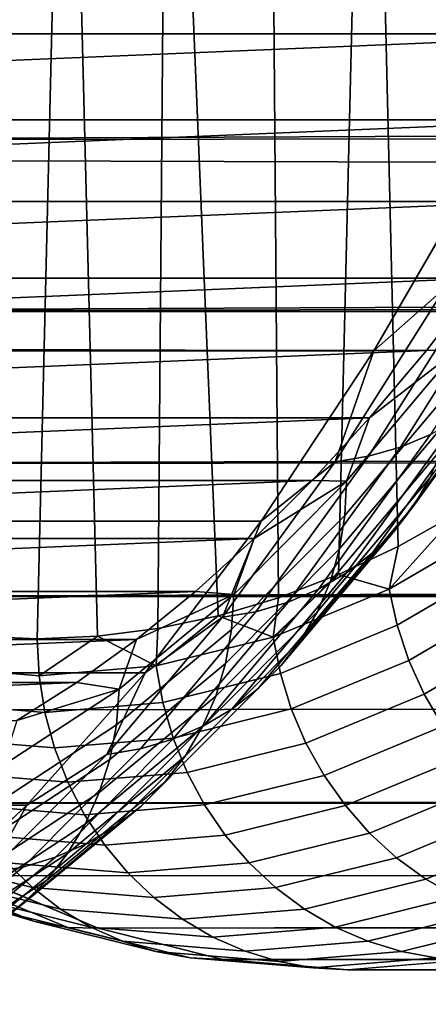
# Model space of a CAD drawing. Header units: metres. Extents: x -22 to 239, y -22 to 22.
# Tile 118 of 256: x 110.419 to 111.407, y -15.583 to -13.203. Entities that reach past the tile are written whole.
import ezdxf

# ---------------------------------------------------------------- set-up
doc = ezdxf.new("R2010")
doc.units = ezdxf.units.M
doc.layers.add('solid_10_151_033_XXX', color=7, linetype='CONTINUOUS')

msp = doc.modelspace()

# ---------------------------------------------------------------- linework, layer by layer
at = {"layer": 'solid_10_151_033_XXX'}
for points in [[(111.263206, -11.513439, 168.474701), (111.502159, -11.348717, 167.818192), (111.477898, -14.396099, 167.884827), (111.33419, -14.476535, 168.279678)], [(111.021294, -11.635186, 169.139359), (111.263206, -11.513439, 168.474701), (111.189743, -14.544704, 168.676529), (111.044678, -14.600559, 169.075119)], [(111.263206, -11.513439, 168.474701), (111.33419, -14.476535, 168.279678), (111.189743, -14.544704, 168.676529)], [(110.777252, -11.713529, 169.809845), (111.021294, -11.635186, 169.139359), (111.044678, -14.600559, 169.075119), (110.899078, -14.644058, 169.475143)], [(110.532051, -11.748157, 170.483536), (110.777252, -11.713529, 169.809845), (110.753136, -14.675138, 169.876114), (110.60704, -14.693789, 170.277496)], [(110.777252, -11.713529, 169.809845), (110.899078, -14.644058, 169.475143), (110.753136, -14.675138, 169.876114)], [(110.286568, -11.738944, 171.15799), (110.532051, -11.748157, 170.483536), (110.460869, -14.7, 170.679108), (110.314697, -14.693789, 171.080704)], [(110.532051, -11.748157, 170.483536), (110.60704, -14.693789, 170.277496), (110.460869, -14.7, 170.679108)], [(111.539925, -13.547572, 162.013), (16.904165, -13.285301, 127.138702), (17.214159, -12.881101, 126.640076), (111.795151, -13.048958, 161.311783)], [(108.605827, -13.496621, 178.114838), (197.192841, -13.132303, 211.009003), (196.900009, -12.924947, 211.244904), (108.346558, -13.039503, 178.827179)], [(106.697113, -13.019126, 177.657578), (106.82531, -13.237755, 177.305344), (112.063301, -13.019179, 162.914078)], [(106.82531, -13.237755, 177.305344), (111.935104, -13.237806, 163.266312), (112.063301, -13.019179, 162.914078)], [(108.605827, -13.496621, 178.114838), (197.48288, -13.329969, 210.76976), (197.192841, -13.132303, 211.009003)], [(106.82531, -13.237755, 177.305344), (106.955566, -13.445555, 176.947464), (111.935104, -13.237806, 163.266312)], [(106.955566, -13.445555, 176.947464), (111.804848, -13.445604, 163.624191), (111.935104, -13.237806, 163.266312)], [(111.275543, -14.003562, 162.739395), (16.605591, -13.656659, 127.647163), (16.904165, -13.285301, 127.138702), (111.539925, -13.547572, 162.013)], [(108.873604, -13.909722, 177.37912), (197.769333, -13.517803, 210.527649), (197.48288, -13.329969, 210.76976), (108.605827, -13.496621, 178.114838)], [(106.955566, -13.445555, 176.947464), (107.087791, -13.642398, 176.584183), (111.804848, -13.445604, 163.624191)], [(107.087791, -13.642398, 176.584183), (111.672615, -13.642445, 163.987488), (111.804848, -13.445604, 163.624191)], [(108.873604, -13.909722, 177.37912), (198.05043, -13.695303, 210.283646), (197.769333, -13.517803, 210.527649)], [(111.446953, -13.852154, 162.527206), (111.275543, -14.003562, 162.739395), (111.539925, -13.547572, 162.013)], [(111.275543, -14.003562, 162.739395), (16.321733, -13.994678, 128.161957), (16.605591, -13.656659, 127.647163)], [(107.087791, -13.642398, 176.584183), (107.221901, -13.828145, 176.215714), (111.672615, -13.642445, 163.987488)], [(107.221901, -13.828145, 176.215714), (111.538506, -13.828189, 164.355942), (111.672615, -13.642445, 163.987488)], [(198.343201, -13.836697, 210.109543), (198.05043, -13.695303, 210.283646), (108.873604, -13.909722, 177.37912), (198.325668, -13.862563, 210.038208)], [(111.340012, -14.236276, 163.332336), (111.604492, -13.817784, 162.605667), (111.676628, -13.788099, 162.650162), (111.412712, -14.205691, 163.375259)], [(111.262718, -14.258367, 163.292297), (111.527611, -13.839226, 162.564499), (111.604492, -13.817784, 162.605667), (111.340012, -14.236276, 163.332336)], [(107.221901, -13.828145, 176.215714), (107.357742, -14.002589, 175.842499), (111.538506, -13.828189, 164.355942)], [(107.357742, -14.002589, 175.842499), (111.402664, -14.00263, 164.729172), (111.538506, -13.828189, 164.355942)], [(111.181808, -14.271687, 163.255676), (111.446953, -13.852154, 162.527206), (111.527611, -13.839226, 162.564499), (111.262718, -14.258367, 163.292297)], [(111.476097, -14.001781, 164.512711), (111.538506, -13.828189, 164.355942), (111.402664, -14.00263, 164.729172)], [(109.14901, -14.277452, 176.622452), (198.593567, -14.019336, 209.792297), (198.325668, -13.862563, 210.038208), (108.873604, -13.909722, 177.37912)], [(111.181808, -14.271687, 163.255676), (111.275543, -14.003562, 162.739395), (111.446953, -13.852154, 162.527206)], [(111.372818, -14.376856, 164.300034), (111.640419, -14.007627, 163.564804), (111.677986, -13.942302, 163.613663), (111.411629, -14.30981, 164.345459)], [(111.002823, -14.415493, 163.488678), (16.054615, -14.300326, 128.681076), (16.321733, -13.994678, 128.161957), (111.275543, -14.003562, 162.739395)], [(107.357742, -14.002589, 175.842499), (107.495247, -14.16565, 175.464706), (111.402664, -14.00263, 164.729172)], [(107.495247, -14.16565, 175.464706), (111.26516, -14.165689, 165.106949), (111.402664, -14.00263, 164.729172)], [(111.181808, -14.271687, 163.255676), (111.002823, -14.415493, 163.488678), (111.275543, -14.003562, 162.739395)], [(111.205574, -14.401768, 165.21196), (111.474121, -14.082858, 164.474136), (111.476097, -14.001781, 164.512711), (111.209099, -14.318855, 165.246277)], [(111.209099, -14.318855, 165.246277), (111.476097, -14.001781, 164.512711), (111.26516, -14.165689, 165.106949)], [(111.476097, -14.001781, 164.512711), (111.402664, -14.00263, 164.729172), (111.26516, -14.165689, 165.106949)], [(111.325745, -14.438143, 164.254288), (111.59449, -14.067339, 163.51593), (111.640419, -14.007627, 163.564804), (111.372818, -14.376856, 164.300034)], [(198.809692, -14.108072, 209.678192), (198.593567, -14.019336, 209.792297), (109.14901, -14.277452, 176.622452), (198.853851, -14.165925, 209.546249)], [(111.192551, -14.482577, 165.175018), (111.462601, -14.161879, 164.43306), (111.474121, -14.082858, 164.474136), (111.205574, -14.401768, 165.21196)], [(111.270996, -14.492897, 164.208801), (111.540756, -14.120687, 163.467651), (111.59449, -14.067339, 163.51593), (111.325745, -14.438143, 164.254288)], [(111.209267, -14.54043, 164.164154), (111.479912, -14.167, 163.420563), (111.540756, -14.120687, 163.467651), (111.270996, -14.492897, 164.208801)], [(107.495247, -14.16565, 175.464706), (107.634277, -14.317158, 175.082718), (111.26516, -14.165689, 165.106949)], [(107.634277, -14.317158, 175.082718), (111.126129, -14.317193, 165.488937), (111.26516, -14.165689, 165.106949)], [(109.431145, -14.598614, 175.84729), (199.10582, -14.302545, 209.300491), (198.853851, -14.165925, 209.546249), (109.14901, -14.277452, 176.622452)], [(111.209099, -14.318855, 165.246277), (111.26516, -14.165689, 165.106949), (111.126129, -14.317193, 165.488937)], [(111.141327, -14.580142, 164.12088), (111.412712, -14.205691, 163.375259), (111.479912, -14.167, 163.420563), (111.209267, -14.54043, 164.164154)], [(111.170181, -14.560267, 165.135925), (111.441681, -14.237848, 164.389984), (111.462601, -14.161879, 164.43306), (111.192551, -14.482577, 165.175018)], [(111.068039, -14.611532, 164.079559), (111.340012, -14.236276, 163.332336), (111.412712, -14.205691, 163.375259), (111.141327, -14.580142, 164.12088)], [(110.990326, -14.634206, 164.040695), (111.262718, -14.258367, 163.292297), (111.340012, -14.236276, 163.332336), (111.068039, -14.611532, 164.079559)], [(111.138756, -14.633859, 165.095169), (111.411629, -14.30981, 164.345459), (111.441681, -14.237848, 164.389984), (111.170181, -14.560267, 165.135925)], [(110.909164, -14.647877, 164.004761), (111.181808, -14.271687, 163.255676), (111.262718, -14.258367, 163.292297), (110.990326, -14.634206, 164.040695)], [(110.909164, -14.647877, 164.004761), (111.002823, -14.415493, 163.488678), (111.181808, -14.271687, 163.255676)], [(111.002823, -14.415493, 163.488678), (15.80584, -14.574821, 129.202744), (16.054615, -14.300326, 128.681076)], [(109.431145, -14.598614, 175.84729), (199.349075, -14.429469, 209.055466), (199.10582, -14.302545, 209.300491)], [(107.634277, -14.317158, 175.082718), (107.774719, -14.456993, 174.696869), (111.126129, -14.317193, 165.488937)], [(107.774719, -14.456993, 174.696869), (110.985695, -14.457025, 165.874786), (111.126129, -14.317193, 165.488937)], [(110.931427, -14.67694, 165.965179), (111.205574, -14.401768, 165.21196), (111.209099, -14.318855, 165.246277), (110.936531, -14.592443, 165.995148)], [(110.936531, -14.592443, 165.995148), (111.209099, -14.318855, 165.246277), (110.985695, -14.457025, 165.874786)], [(111.209099, -14.318855, 165.246277), (111.126129, -14.317193, 165.488937), (110.985695, -14.457025, 165.874786)], [(111.098671, -14.702423, 165.053253), (111.372818, -14.376856, 164.300034), (111.411629, -14.30981, 164.345459), (111.138756, -14.633859, 165.095169)], [(111.05043, -14.765099, 165.010727), (111.325745, -14.438143, 164.254288), (111.372818, -14.376856, 164.300034), (111.098671, -14.702423, 165.053253)], [(111.312721, -14.579555, 168.353012), (111.33419, -14.476535, 168.279678), (111.477898, -14.396099, 167.884827)], [(111.312721, -14.579555, 168.353012), (111.477898, -14.396099, 167.884827), (111.590988, -14.417723, 167.588486)], [(111.002823, -14.415493, 163.488678), (110.722641, -14.782067, 164.258484), (15.576414, -14.819761, 129.725784), (15.80584, -14.574821, 129.202744)], [(110.909164, -14.647877, 164.004761), (110.722641, -14.782067, 164.258484), (111.002823, -14.415493, 163.488678)], [(110.916862, -14.759294, 165.932465), (111.192551, -14.482577, 165.175018), (111.205574, -14.401768, 165.21196), (110.931427, -14.67694, 165.965179)], [(111.312721, -14.579555, 168.353012), (111.590988, -14.417723, 167.588486), (111.611755, -14.504055, 167.575089), (111.331825, -14.666857, 168.344177)], [(109.431145, -14.598614, 175.84729), (199.583221, -14.546988, 208.8116), (199.349075, -14.429469, 209.055466)], [(110.994637, -14.821093, 164.968109), (111.270996, -14.492897, 164.208801), (111.325745, -14.438143, 164.254288), (111.05043, -14.765099, 165.010727)], [(107.774719, -14.456993, 174.696869), (107.916489, -14.585075, 174.307358), (110.985695, -14.457025, 165.874786)], [(107.916489, -14.585075, 174.307358), (110.843918, -14.585104, 166.264297), (110.985695, -14.457025, 165.874786)], [(110.936531, -14.592443, 165.995148), (110.985695, -14.457025, 165.874786), (110.843918, -14.585104, 166.264297)], [(110.893021, -14.838469, 165.89743), (111.170181, -14.560267, 165.135925), (111.192551, -14.482577, 165.175018), (110.916862, -14.759294, 165.932465)], [(110.931992, -14.869701, 164.925949), (111.209267, -14.54043, 164.164154), (111.270996, -14.492897, 164.208801), (110.994637, -14.821093, 164.968109)], [(111.312721, -14.579555, 168.353012), (111.189743, -14.544704, 168.676529), (111.33419, -14.476535, 168.279678)], [(111.331825, -14.666857, 168.344177), (111.611755, -14.504055, 167.575089), (111.641586, -14.588213, 167.565506), (111.360031, -14.751959, 168.339066)], [(110.863297, -14.910313, 164.884766), (111.141327, -14.580142, 164.12088), (111.209267, -14.54043, 164.164154), (110.931992, -14.869701, 164.925949)], [(109.719093, -14.87216, 175.056168), (200.023605, -14.755354, 208.32843), (199.583221, -14.546988, 208.8116), (109.431145, -14.598614, 175.84729)], [(110.860191, -14.913465, 165.860519), (111.138756, -14.633859, 165.095169), (111.170181, -14.560267, 165.135925), (110.893021, -14.838469, 165.89743)], [(111.031792, -14.695514, 169.124863), (111.044678, -14.600559, 169.075119), (111.189743, -14.544704, 168.676529)], [(111.031792, -14.695514, 169.124863), (111.189743, -14.544704, 168.676529), (111.312721, -14.579555, 168.353012)], [(107.916489, -14.585075, 174.307358), (108.059425, -14.701254, 173.914642), (110.843918, -14.585104, 166.264297)], [(108.059425, -14.701254, 173.914642), (110.700981, -14.701281, 166.657028), (110.843918, -14.585104, 166.264297)], [(110.936531, -14.592443, 165.995148), (110.843918, -14.585104, 166.264297), (110.700981, -14.701281, 166.657028)], [(110.789413, -14.942414, 164.845078), (111.068039, -14.611532, 164.079559), (111.141327, -14.580142, 164.12088), (110.863297, -14.910313, 164.884766)], [(111.031792, -14.695514, 169.124863), (111.312721, -14.579555, 168.353012), (111.331825, -14.666857, 168.344177), (111.04921, -14.78351, 169.120651)], [(111.360031, -14.751959, 168.339066), (111.641586, -14.588213, 167.565506), (111.680115, -14.669135, 167.55986), (111.397003, -14.833789, 168.337723)], [(110.652512, -14.907538, 166.731476), (110.931427, -14.67694, 165.965179), (110.936531, -14.592443, 165.995148), (110.659218, -14.821714, 166.75705)], [(110.659218, -14.821714, 166.75705), (110.936531, -14.592443, 165.995148), (110.700981, -14.701281, 166.657028)], [(110.711266, -14.965601, 164.807404), (110.990326, -14.634206, 164.040695), (111.068039, -14.611532, 164.079559), (110.789413, -14.942414, 164.845078)], [(111.031792, -14.695514, 169.124863), (110.899078, -14.644058, 169.475143), (111.044678, -14.600559, 169.075119)], [(110.629845, -14.979581, 164.772186), (110.909164, -14.647877, 164.004761), (110.990326, -14.634206, 164.040695), (110.711266, -14.965601, 164.807404)], [(110.818802, -14.98334, 165.822189), (111.098671, -14.702423, 165.053253), (111.138756, -14.633859, 165.095169), (110.860191, -14.913465, 165.860519)], [(110.629845, -14.979581, 164.772186), (110.722641, -14.782067, 164.258484), (110.909164, -14.647877, 164.004761)], [(110.749084, -14.765236, 169.901596), (110.753136, -14.675138, 169.876114), (110.899078, -14.644058, 169.475143)], [(110.749084, -14.765236, 169.901596), (110.899078, -14.644058, 169.475143), (111.031792, -14.695514, 169.124863)], [(110.749084, -14.765236, 169.901596), (110.60704, -14.693789, 170.277496), (110.753136, -14.675138, 169.876114)], [(110.636383, -14.991186, 166.703064), (110.916862, -14.759294, 165.932465), (110.931427, -14.67694, 165.965179), (110.652512, -14.907538, 166.731476)], [(111.04921, -14.78351, 169.120651), (111.331825, -14.666857, 168.344177), (111.360031, -14.751959, 168.339066), (111.075783, -14.869289, 169.120026)], [(111.397003, -14.833789, 168.337723), (111.680115, -14.669135, 167.55986), (111.726852, -14.745802, 167.558258), (111.442253, -14.911316, 168.340179)], [(108.059425, -14.701254, 173.914642), (108.203445, -14.805469, 173.518936), (110.700981, -14.701281, 166.657028)], [(108.203445, -14.805469, 173.518936), (110.556961, -14.805492, 167.052719), (110.700981, -14.701281, 166.657028)], [(110.465591, -14.789572, 170.680832), (110.181877, -14.765236, 171.459976), (110.314697, -14.693789, 171.080704), (110.460869, -14.7, 170.679108)], [(110.465591, -14.789572, 170.680832), (110.460869, -14.7, 170.679108), (110.60704, -14.693789, 170.277496)], [(110.749084, -14.765236, 169.901596), (110.465591, -14.789572, 170.680832), (110.60704, -14.693789, 170.277496)], [(110.659218, -14.821714, 166.75705), (110.700981, -14.701281, 166.657028), (110.556961, -14.805492, 167.052719)], [(110.749084, -14.765236, 169.901596), (111.031792, -14.695514, 169.124863), (111.04921, -14.78351, 169.120651), (110.764809, -14.85365, 169.902039)], [(110.769363, -15.047213, 165.782944), (111.05043, -14.765099, 165.010727), (111.098671, -14.702423, 165.053253), (110.818802, -14.98334, 165.822189)], [(110.011909, -15.097197, 174.251648), (200.427063, -14.931062, 207.852097), (200.023605, -14.755354, 208.32843), (109.719093, -14.87216, 175.056168)], [(111.075783, -14.869289, 169.120026), (111.360031, -14.751959, 168.339066), (111.397003, -14.833789, 168.337723), (111.111176, -14.951771, 169.123016)], [(110.181877, -14.765236, 171.459976), (110.465591, -14.789572, 170.680832), (110.479713, -14.878016, 170.685974), (110.194206, -14.85365, 171.469757)], [(110.764809, -14.85365, 169.902039), (110.479713, -14.878016, 170.685974), (110.465591, -14.789572, 170.680832), (110.749084, -14.765236, 169.901596)], [(110.611038, -15.071605, 166.672165), (110.893021, -14.838469, 165.89743), (110.916862, -14.759294, 165.932465), (110.636383, -14.991186, 166.703064)], [(110.712509, -15.104277, 165.743256), (110.994637, -14.821093, 164.968109), (111.05043, -14.765099, 165.010727), (110.769363, -15.047213, 165.782944)], [(110.722641, -14.782067, 164.258484), (110.43586, -15.102132, 165.046387), (15.366862, -15.03694, 130.249634), (15.576414, -14.819761, 129.725784)], [(110.629845, -14.979581, 164.772186), (110.43586, -15.102132, 165.046387), (110.722641, -14.782067, 164.258484)], [(110.764809, -14.85365, 169.902039), (111.04921, -14.78351, 169.120651), (111.075783, -14.869289, 169.120026), (110.789734, -14.939836, 169.90596)], [(108.203445, -14.805469, 173.518936), (108.348442, -14.89763, 173.120575), (110.556961, -14.805492, 167.052719)], [(108.348442, -14.89763, 173.120575), (110.411964, -14.897651, 167.451096), (110.556961, -14.805492, 167.052719)], [(110.369682, -15.092863, 167.50856), (110.652512, -14.907538, 166.731476), (110.659218, -14.821714, 166.75705), (110.378014, -15.005973, 167.529663)], [(110.378014, -15.005973, 167.529663), (110.659218, -14.821714, 166.75705), (110.411964, -14.897651, 167.451096)], [(110.659218, -14.821714, 166.75705), (110.556961, -14.805492, 167.052719), (110.411964, -14.897651, 167.451096)], [(110.648941, -15.153814, 165.703629), (110.931992, -14.869701, 164.925949), (110.994637, -14.821093, 164.968109), (110.712509, -15.104277, 165.743256)], [(110.576782, -15.14778, 166.639175), (110.860191, -14.913465, 165.860519), (110.893021, -14.838469, 165.89743), (110.611038, -15.071605, 166.672165)], [(111.111176, -14.951771, 169.123016), (111.397003, -14.833789, 168.337723), (111.442253, -14.911316, 168.340179), (111.15493, -15.029915, 169.129578)], [(110.194206, -14.85365, 171.469757), (110.479713, -14.878016, 170.685974), (110.502777, -14.963376, 170.694366), (110.21582, -14.939836, 171.482773)], [(110.789734, -14.939836, 169.90596), (110.502777, -14.963376, 170.694366), (110.479713, -14.878016, 170.685974), (110.764809, -14.85365, 169.902039)], [(110.579475, -15.195202, 165.664566), (110.863297, -14.910313, 164.884766), (110.931992, -14.869701, 164.925949), (110.648941, -15.153814, 165.703629)], [(110.789734, -14.939836, 169.90596), (111.075783, -14.869289, 169.120026), (111.111176, -14.951771, 169.123016), (110.823532, -15.022708, 169.9133)], [(110.351959, -15.177551, 167.484512), (110.636383, -14.991186, 166.703064), (110.652512, -14.907538, 166.731476), (110.369682, -15.092863, 167.50856)], [(110.504974, -15.227916, 165.626556), (110.789413, -14.942414, 164.845078), (110.863297, -14.910313, 164.884766), (110.579475, -15.195202, 165.664566)], [(110.534065, -15.218753, 166.604507), (110.818802, -14.98334, 165.822189), (110.860191, -14.913465, 165.860519), (110.576782, -15.14778, 166.639175)], [(111.15493, -15.029915, 169.129578), (111.442253, -14.911316, 168.340179), (111.495224, -14.983564, 168.34639), (111.206512, -15.102736, 169.139618)], [(110.011909, -15.097197, 174.251648), (200.794693, -15.077483, 207.38298), (200.427063, -14.931062, 207.852097)], [(110.21582, -14.939836, 171.482773), (110.502777, -14.963376, 170.694366), (110.534988, -15.046379, 170.706085), (110.246437, -15.022708, 171.498856)], [(110.426384, -15.251546, 165.590088), (110.711266, -14.965601, 164.807404), (110.789413, -14.942414, 164.845078), (110.504974, -15.227916, 165.626556)], [(110.823532, -15.022708, 169.9133), (110.534988, -15.046379, 170.706085), (110.502777, -14.963376, 170.694366), (110.789734, -14.939836, 169.90596)], [(110.344696, -15.265794, 165.555618), (110.629845, -14.979581, 164.772186), (110.711266, -14.965601, 164.807404), (110.426384, -15.251546, 165.590088)], [(110.823532, -15.022708, 169.9133), (111.111176, -14.951771, 169.123016), (111.15493, -15.029915, 169.129578), (110.865791, -15.101223, 169.923996)], [(110.325089, -15.258969, 167.457809), (110.611038, -15.071605, 166.672165), (110.636383, -14.991186, 166.703064), (110.351959, -15.177551, 167.484512)], [(110.344696, -15.265794, 165.555618), (110.43586, -15.102132, 165.046387), (110.629845, -14.979581, 164.772186)], [(110.483414, -15.283628, 166.568588), (110.769363, -15.047213, 165.782944), (110.818802, -14.98334, 165.822189), (110.534065, -15.218753, 166.604507)], [(111.206512, -15.102736, 169.139618), (111.495224, -14.983564, 168.34639), (111.555252, -15.049622, 168.356293), (111.265266, -15.169319, 169.153015)], [(110.43586, -15.102132, 165.046387), (15.177764, -15.227786, 130.773087), (15.366862, -15.03694, 130.249634)], [(110.246437, -15.022708, 171.498856), (110.534988, -15.046379, 170.706085), (110.575737, -15.125017, 170.720917), (110.285675, -15.101223, 171.517838)], [(110.865791, -15.101223, 169.923996), (110.575737, -15.125017, 170.720917), (110.534988, -15.046379, 170.706085), (110.823532, -15.022708, 169.9133)], [(110.865791, -15.101223, 169.923996), (111.15493, -15.029915, 169.129578), (111.206512, -15.102736, 169.139618), (110.91597, -15.174391, 169.937881)], [(110.425468, -15.34159, 166.531876), (110.712509, -15.104277, 165.743256), (110.769363, -15.047213, 165.782944), (110.483414, -15.283628, 166.568588)], [(111.265266, -15.169319, 169.153015), (111.555252, -15.049622, 168.356293), (111.621567, -15.108656, 168.369751), (111.330444, -15.228824, 169.169617)], [(110.308647, -15.272991, 173.436386), (201.128601, -15.197869, 206.920364), (200.794693, -15.077483, 207.38298), (110.011909, -15.097197, 174.251648)], [(110.289391, -15.336092, 167.428787), (110.576782, -15.14778, 166.639175), (110.611038, -15.071605, 166.672165), (110.325089, -15.258969, 167.457809)], [(110.43586, -15.102132, 165.046387), (110.143394, -15.374679, 165.84993), (15.008526, -15.394615, 131.297943), (15.177764, -15.227786, 130.773087)], [(110.344696, -15.265794, 165.555618), (110.143394, -15.374679, 165.84993), (110.43586, -15.102132, 165.046387)], [(110.285675, -15.101223, 171.517838), (110.575737, -15.125017, 170.720917), (110.624512, -15.1983, 170.738663), (110.333046, -15.174391, 171.539444)], [(110.360962, -15.391906, 166.494843), (110.648941, -15.153814, 165.703629), (110.712509, -15.104277, 165.743256), (110.425468, -15.34159, 166.531876)], [(110.91597, -15.174391, 169.937881), (110.624512, -15.1983, 170.738663), (110.575737, -15.125017, 170.720917), (110.865791, -15.101223, 169.923996)], [(110.91597, -15.174391, 169.937881), (111.206512, -15.102736, 169.139618), (111.265266, -15.169319, 169.153015), (110.973442, -15.241289, 169.954803)], [(111.330444, -15.228824, 169.169617), (111.621567, -15.108656, 168.369751), (111.693344, -15.159925, 168.386612), (111.401237, -15.280499, 169.189178)], [(110.245323, -15.407947, 167.397812), (110.534065, -15.218753, 166.604507), (110.576782, -15.14778, 166.639175), (110.289391, -15.336092, 167.428787)], [(110.29071, -15.433943, 166.457932), (110.579475, -15.195202, 165.664566), (110.648941, -15.153814, 165.703629), (110.360962, -15.391906, 166.494843)], [(111.401237, -15.280499, 169.189178), (111.693344, -15.159925, 168.386612), (111.769676, -15.20278, 168.406647), (111.476738, -15.323696, 169.211487)], [(110.096123, -15.169319, 172.365219), (110.387947, -15.241289, 171.563431), (110.449684, -15.301076, 171.589478), (110.156715, -15.228824, 172.394409)], [(110.333046, -15.174391, 171.539444), (110.624512, -15.1983, 170.738663), (110.680695, -15.265305, 170.759125), (110.387947, -15.241289, 171.563431)], [(110.973442, -15.241289, 169.954803), (110.680695, -15.265305, 170.759125), (110.624512, -15.1983, 170.738663), (110.91597, -15.174391, 169.937881)], [(110.973442, -15.241289, 169.954803), (111.265266, -15.169319, 169.153015), (111.330444, -15.228824, 169.169617), (111.037476, -15.301076, 169.974533)], [(110.215591, -15.467172, 166.421646), (110.504974, -15.227916, 165.626556), (110.579475, -15.195202, 165.664566), (110.29071, -15.433943, 166.457932)], [(110.60833, -15.39897, 172.613007), (201.43161, -15.295176, 206.462418), (201.128601, -15.197869, 206.920364), (110.308647, -15.272991, 173.436386)], [(110.136551, -15.491173, 166.386414), (110.426384, -15.251546, 165.590088), (110.504974, -15.227916, 165.626556), (110.215591, -15.467172, 166.421646)], [(110.156715, -15.228824, 172.394409), (110.449684, -15.301076, 171.589478), (110.517487, -15.352997, 171.617249), (110.223526, -15.280499, 172.424911)], [(110.193443, -15.473629, 167.365265), (110.483414, -15.283628, 166.568588), (110.534065, -15.218753, 166.604507), (110.245323, -15.407947, 167.397812)], [(111.037476, -15.301076, 169.974533), (111.330444, -15.228824, 169.169617), (111.401237, -15.280499, 169.189178), (111.107269, -15.352997, 169.996841)], [(110.054596, -15.505644, 166.352676), (110.344696, -15.265794, 165.555618), (110.426384, -15.251546, 165.590088), (110.136551, -15.491173, 166.386414)], [(110.078743, -15.236683, 173.294983), (110.372337, -15.357869, 172.488358), (110.452469, -15.382587, 172.520493), (110.158409, -15.261207, 173.328415)], [(110.387947, -15.241289, 171.563431), (110.680695, -15.265305, 170.759125), (110.743584, -15.325185, 170.782013), (110.449684, -15.301076, 171.589478)], [(111.037476, -15.301076, 169.974533), (110.743584, -15.325185, 170.782013), (110.680695, -15.265305, 170.759125), (110.973442, -15.241289, 169.954803)], [(110.158409, -15.261207, 173.328415), (110.452469, -15.382587, 172.520493), (110.535088, -15.397541, 172.552353), (110.240738, -15.276042, 173.361069)], [(110.535088, -15.397541, 172.552353), (110.60833, -15.39897, 172.613007), (110.308647, -15.272991, 173.436386), (110.240738, -15.276042, 173.361069)], [(110.134399, -15.53231, 167.331589), (110.425468, -15.34159, 166.531876), (110.483414, -15.283628, 166.568588), (110.193443, -15.473629, 167.365265)], [(110.223526, -15.280499, 172.424911), (110.517487, -15.352997, 171.617249), (110.590492, -15.396399, 171.646423), (110.2957, -15.323696, 172.45636)], [(110.449684, -15.301076, 171.589478), (110.743584, -15.325185, 170.782013), (110.812378, -15.377189, 170.807053), (110.517487, -15.352997, 171.617249)], [(110.60833, -15.39897, 172.613007), (201.706207, -15.371757, 206.007141), (201.43161, -15.295176, 206.462418)], [(111.107269, -15.352997, 169.996841), (110.812378, -15.377189, 170.807053), (110.743584, -15.325185, 170.782013), (111.037476, -15.301076, 169.974533)], [(111.107269, -15.352997, 169.996841), (111.401237, -15.280499, 169.189178), (111.476738, -15.323696, 169.211487), (111.181946, -15.396399, 170.021423)], [(110.2957, -15.323696, 172.45636), (110.590492, -15.396399, 171.646423), (110.667786, -15.430734, 171.676605), (110.372337, -15.357869, 172.488358)], [(111.181946, -15.396399, 170.021423), (111.476738, -15.323696, 169.211487), (111.556007, -15.357869, 169.236237), (111.260559, -15.430734, 170.047989)], [(110.068939, -15.583252, 167.297165), (110.360962, -15.391906, 166.494843), (110.425468, -15.34159, 166.531876), (110.134399, -15.53231, 167.331589)], [(110.372337, -15.357869, 172.488358), (110.667786, -15.430734, 171.676605), (110.748398, -15.455569, 171.707428), (110.452469, -15.382587, 172.520493)], [(110.517487, -15.352997, 171.617249), (110.812378, -15.377189, 170.807053), (110.886223, -15.420658, 170.833923), (110.590492, -15.396399, 171.646423)], [(110.909981, -15.474722, 171.784225), (201.954056, -15.429293, 205.553635), (201.706207, -15.371757, 206.007141), (110.60833, -15.39897, 172.613007)], [(111.181946, -15.396399, 170.021423), (110.886223, -15.420658, 170.833923), (110.812378, -15.377189, 170.807053), (111.107269, -15.352997, 169.996841)], [(111.260559, -15.430734, 170.047989), (111.556007, -15.357869, 169.236237), (111.638046, -15.382587, 169.263138), (111.342117, -15.455569, 170.076187)], [(110.452469, -15.382587, 172.520493), (110.748398, -15.455569, 171.707428), (110.831299, -15.470593, 171.73851), (110.535088, -15.397541, 172.552353)], [(110.831299, -15.470593, 171.73851), (110.909981, -15.474722, 171.784225), (110.60833, -15.39897, 172.613007), (110.535088, -15.397541, 172.552353)], [(110.590492, -15.396399, 171.646423), (110.886223, -15.420658, 170.833923), (110.964172, -15.455048, 170.862289), (110.667786, -15.430734, 171.676605)], [(111.260559, -15.430734, 170.047989), (110.964172, -15.455048, 170.862289), (110.886223, -15.420658, 170.833923), (111.181946, -15.396399, 170.021423)], [(111.342117, -15.455569, 170.076187), (111.638046, -15.382587, 169.263138), (111.721817, -15.397541, 169.291824), (111.425606, -15.470593, 170.105667)], [(110.667786, -15.430734, 171.676605), (110.964172, -15.455048, 170.862289), (111.045258, -15.479922, 170.891815), (110.748398, -15.455569, 171.707428)], [(202.064178, -15.443282, 205.481995), (201.954056, -15.429293, 205.553635), (110.909981, -15.474722, 171.784225), (202.176514, -15.469131, 205.101364)], [(111.342117, -15.455569, 170.076187), (111.045258, -15.479922, 170.891815), (110.964172, -15.455048, 170.862289), (111.260559, -15.430734, 170.047989)], [(110.748398, -15.455569, 171.707428), (111.045258, -15.479922, 170.891815), (111.128448, -15.494969, 170.922089), (110.831299, -15.470593, 171.73851)], [(110.909981, -15.474722, 171.784225), (202.374908, -15.492402, 204.64949), (202.176514, -15.469131, 205.101364)], [(111.425606, -15.470593, 170.105667), (111.128448, -15.494969, 170.922089), (111.045258, -15.479922, 170.891815), (111.342117, -15.455569, 170.076187)], [(110.831299, -15.470593, 171.73851), (111.128448, -15.494969, 170.922089), (111.212624, -15.5, 170.952728), (110.909981, -15.474722, 171.784225)], [(110.909981, -15.474722, 171.784225), (111.212624, -15.5, 170.952728), (202.550751, -15.5, 204.197083), (202.374908, -15.492402, 204.64949)], [(111.128448, -15.494969, 170.922089), (111.425606, -15.470593, 170.105667), (111.515266, -15.474722, 170.121231), (111.212624, -15.5, 170.952728)], [(202.705688, -15.492518, 203.741043), (202.550751, -15.5, 204.197083), (111.212624, -15.5, 170.952728), (111.515266, -15.474722, 170.121231)]]:
    msp.add_3dface(points, dxfattribs=at)

doc.saveas('drawing.dxf')
